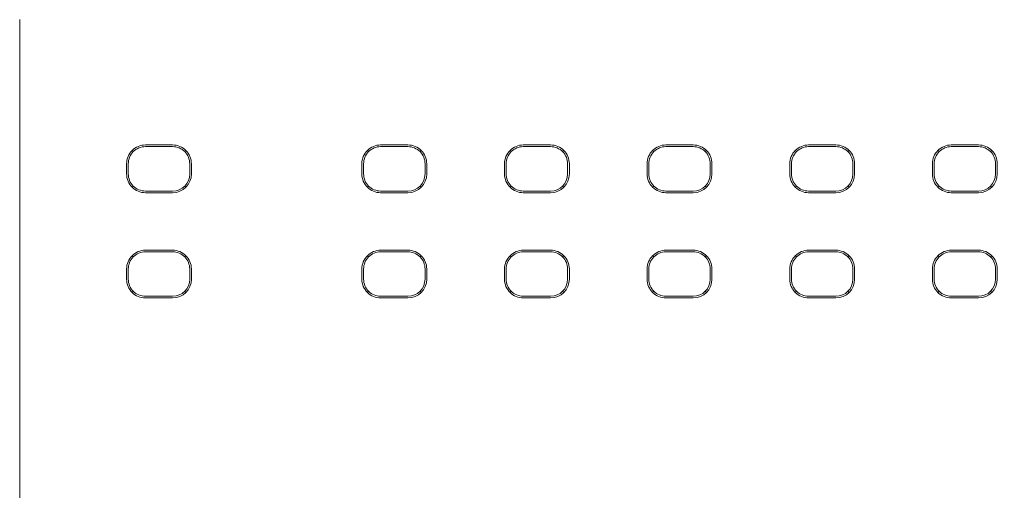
# Model space of a CAD drawing. Header units: millimetres. Extents: x -1114 to 1396, y -630 to 631.
# Tile 90 of 256: x -469 to -441, y -459 to -445. Entities that reach past the tile are written whole.
import ezdxf

# ---------------------------------------------------------------- set-up
doc = ezdxf.new("R2010")
doc.units = ezdxf.units.MM
doc.header["$MEASUREMENT"] = 0

msp = doc.modelspace()

# ---------------------------------------------------------------- linework, layer by layer
at = {"lineweight": 18}
for points, knots in [([(1038.9843, -629.7647), (1038.9843, -629.7647), (-1111.4882, -629.7647), (-1111.4882, -629.7647), (-1111.4882, -629.7647), (-1111.4882, -629.7647), (-1111.4882, 630.7883), (-1111.4882, 630.7883), (-1111.4882, 630.7883), (-1111.4882, 630.7883), (1038.9843, 630.7883), (1038.9843, 630.7883)], [0, 0, 0, 0, 0.3333333, 0.3333333, 0.3333333, 0.3333333, 0.6666667, 0.6666667, 0.6666667, 0.6666667, 1, 1, 1, 1]), ([(-465.6893, -448.4681), (-465.8352, -448.4681), (-465.9751, -448.5261), (-466.0783, -448.6292), (-466.0783, -448.6292), (-466.1814, -448.7324), (-466.2394, -448.8723), (-466.2394, -449.0182)], [0, 0, 0, 0, 0.5, 0.5, 0.5, 0.5, 1, 1, 1, 1]), ([(-464.3392, -449.0182), (-464.3392, -448.8723), (-464.3972, -448.7324), (-464.5004, -448.6292), (-464.5004, -448.6292), (-464.6035, -448.5261), (-464.7434, -448.4681), (-464.8893, -448.4681)], [0, 0, 0, 0, 0.5, 0.5, 0.5, 0.5, 1, 1, 1, 1]), ([(-458.7922, -448.4681), (-458.9381, -448.4681), (-459.078, -448.5261), (-459.1812, -448.6292), (-459.1812, -448.6292), (-459.2843, -448.7324), (-459.3423, -448.8723), (-459.3423, -449.0182)], [0, 0, 0, 0, 0.5, 0.5, 0.5, 0.5, 1, 1, 1, 1]), ([(-457.4421, -449.0182), (-457.4421, -448.8723), (-457.5001, -448.7324), (-457.6033, -448.6292), (-457.6033, -448.6292), (-457.7064, -448.5261), (-457.8463, -448.4681), (-457.9922, -448.4681)], [0, 0, 0, 0, 0.5, 0.5, 0.5, 0.5, 1, 1, 1, 1]), ([(-454.6114, -448.4681), (-454.7572, -448.4681), (-454.8972, -448.5261), (-455.0003, -448.6292), (-455.0003, -448.6292), (-455.1035, -448.7324), (-455.1614, -448.8723), (-455.1614, -449.0182)], [0, 0, 0, 0, 0.5, 0.5, 0.5, 0.5, 1, 1, 1, 1]), ([(-453.2613, -449.0182), (-453.2613, -448.8723), (-453.3192, -448.7324), (-453.4224, -448.6292), (-453.4224, -448.6292), (-453.5256, -448.5261), (-453.6655, -448.4681), (-453.8114, -448.4681)], [0, 0, 0, 0, 0.5, 0.5, 0.5, 0.5, 1, 1, 1, 1]), ([(-450.4305, -448.4681), (-450.5764, -448.4681), (-450.7163, -448.5261), (-450.8195, -448.6292), (-450.8195, -448.6292), (-450.9226, -448.7324), (-450.9806, -448.8723), (-450.9806, -449.0182)], [0, 0, 0, 0, 0.5, 0.5, 0.5, 0.5, 1, 1, 1, 1]), ([(-449.0804, -449.0182), (-449.0804, -448.8723), (-449.1384, -448.7324), (-449.2415, -448.6292), (-449.2415, -448.6292), (-449.3447, -448.5261), (-449.4846, -448.4681), (-449.6305, -448.4681)], [0, 0, 0, 0, 0.5, 0.5, 0.5, 0.5, 1, 1, 1, 1]), ([(-446.2496, -448.4681), (-446.3955, -448.4681), (-446.5354, -448.5261), (-446.6386, -448.6292), (-446.6386, -448.6292), (-446.7418, -448.7324), (-446.7997, -448.8723), (-446.7997, -449.0182)], [0, 0, 0, 0, 0.5, 0.5, 0.5, 0.5, 1, 1, 1, 1]), ([(-444.8996, -449.0182), (-444.8996, -448.8723), (-444.9575, -448.7324), (-445.0607, -448.6292), (-445.0607, -448.6292), (-445.1638, -448.5261), (-445.3038, -448.4681), (-445.4496, -448.4681)], [0, 0, 0, 0, 0.5, 0.5, 0.5, 0.5, 1, 1, 1, 1]), ([(-442.0688, -448.4681), (-442.2147, -448.4681), (-442.3546, -448.5261), (-442.4577, -448.6292), (-442.4577, -448.6292), (-442.5609, -448.7324), (-442.6189, -448.8723), (-442.6189, -449.0182)], [0, 0, 0, 0, 0.5, 0.5, 0.5, 0.5, 1, 1, 1, 1]), ([(-440.7187, -449.0182), (-440.7187, -448.8723), (-440.7767, -448.7324), (-440.8798, -448.6292), (-440.8798, -448.6292), (-440.983, -448.5261), (-441.1229, -448.4681), (-441.2688, -448.4681)], [0, 0, 0, 0, 0.5, 0.5, 0.5, 0.5, 1, 1, 1, 1]), ([(-465.6893, -448.5182), (-465.8219, -448.5182), (-465.9491, -448.5709), (-466.0429, -448.6646), (-466.0429, -448.6646), (-466.1366, -448.7584), (-466.1893, -448.8856), (-466.1893, -449.0182)], [0, 0, 0, 0, 0.5, 0.5, 0.5, 0.5, 1, 1, 1, 1]), ([(-464.3893, -449.0182), (-464.3893, -448.8856), (-464.442, -448.7584), (-464.5358, -448.6646), (-464.5358, -448.6646), (-464.6295, -448.5709), (-464.7567, -448.5182), (-464.8893, -448.5182)], [0, 0, 0, 0, 0.5, 0.5, 0.5, 0.5, 1, 1, 1, 1]), ([(-458.7922, -448.5182), (-458.9248, -448.5182), (-459.052, -448.5709), (-459.1458, -448.6646), (-459.1458, -448.6646), (-459.2395, -448.7584), (-459.2922, -448.8856), (-459.2922, -449.0182)], [0, 0, 0, 0, 0.5, 0.5, 0.5, 0.5, 1, 1, 1, 1]), ([(-457.4922, -449.0182), (-457.4922, -448.8856), (-457.5449, -448.7584), (-457.6387, -448.6646), (-457.6387, -448.6646), (-457.7324, -448.5709), (-457.8596, -448.5182), (-457.9922, -448.5182)], [0, 0, 0, 0, 0.5, 0.5, 0.5, 0.5, 1, 1, 1, 1]), ([(-454.6114, -448.5182), (-454.744, -448.5182), (-454.8711, -448.5709), (-454.9649, -448.6646), (-454.9649, -448.6646), (-455.0587, -448.7584), (-455.1114, -448.8856), (-455.1114, -449.0182)], [0, 0, 0, 0, 0.5, 0.5, 0.5, 0.5, 1, 1, 1, 1]), ([(-453.3114, -449.0182), (-453.3114, -448.8856), (-453.364, -448.7584), (-453.4578, -448.6646), (-453.4578, -448.6646), (-453.5516, -448.5709), (-453.6787, -448.5182), (-453.8114, -448.5182)], [0, 0, 0, 0, 0.5, 0.5, 0.5, 0.5, 1, 1, 1, 1]), ([(-450.4305, -448.5182), (-450.5631, -448.5182), (-450.6903, -448.5709), (-450.7841, -448.6646), (-450.7841, -448.6646), (-450.8778, -448.7584), (-450.9305, -448.8856), (-450.9305, -449.0182)], [0, 0, 0, 0, 0.5, 0.5, 0.5, 0.5, 1, 1, 1, 1]), ([(-449.1305, -449.0182), (-449.1305, -448.8856), (-449.1832, -448.7584), (-449.2769, -448.6646), (-449.2769, -448.6646), (-449.3707, -448.5709), (-449.4979, -448.5182), (-449.6305, -448.5182)], [0, 0, 0, 0, 0.5, 0.5, 0.5, 0.5, 1, 1, 1, 1]), ([(-446.2496, -448.5182), (-446.3822, -448.5182), (-446.5094, -448.5709), (-446.6032, -448.6646), (-446.6032, -448.6646), (-446.697, -448.7584), (-446.7496, -448.8856), (-446.7496, -449.0182)], [0, 0, 0, 0, 0.5, 0.5, 0.5, 0.5, 1, 1, 1, 1]), ([(-444.9496, -449.0182), (-444.9496, -448.8856), (-445.0023, -448.7584), (-445.0961, -448.6646), (-445.0961, -448.6646), (-445.1899, -448.5709), (-445.317, -448.5182), (-445.4496, -448.5182)], [0, 0, 0, 0, 0.5, 0.5, 0.5, 0.5, 1, 1, 1, 1]), ([(-442.0688, -448.5182), (-442.2014, -448.5182), (-442.3286, -448.5709), (-442.4223, -448.6646), (-442.4223, -448.6646), (-442.5161, -448.7584), (-442.5688, -448.8856), (-442.5688, -449.0182)], [0, 0, 0, 0, 0.5, 0.5, 0.5, 0.5, 1, 1, 1, 1]), ([(-440.7688, -449.0182), (-440.7688, -448.8856), (-440.8215, -448.7584), (-440.9152, -448.6646), (-440.9152, -448.6646), (-441.009, -448.5709), (-441.1362, -448.5182), (-441.2688, -448.5182)], [0, 0, 0, 0, 0.5, 0.5, 0.5, 0.5, 1, 1, 1, 1]), ([(-466.2394, -449.3182), (-466.2394, -449.4641), (-466.1814, -449.604), (-466.0783, -449.7071), (-466.0783, -449.7071), (-465.9751, -449.8103), (-465.8352, -449.8682), (-465.6893, -449.8682)], [0, 0, 0, 0, 0.5, 0.5, 0.5, 0.5, 1, 1, 1, 1]), ([(-466.1893, -449.3182), (-466.1893, -449.4508), (-466.1366, -449.578), (-466.0429, -449.6717), (-466.0429, -449.6717), (-465.9491, -449.7655), (-465.8219, -449.8182), (-465.6893, -449.8182)], [0, 0, 0, 0, 0.5, 0.5, 0.5, 0.5, 1, 1, 1, 1]), ([(-459.3423, -449.3182), (-459.3423, -449.4641), (-459.2843, -449.604), (-459.1812, -449.7071), (-459.1812, -449.7071), (-459.078, -449.8103), (-458.9381, -449.8682), (-458.7922, -449.8682)], [0, 0, 0, 0, 0.5, 0.5, 0.5, 0.5, 1, 1, 1, 1]), ([(-459.2922, -449.3182), (-459.2922, -449.4508), (-459.2395, -449.578), (-459.1458, -449.6717), (-459.1458, -449.6717), (-459.052, -449.7655), (-458.9248, -449.8182), (-458.7922, -449.8182)], [0, 0, 0, 0, 0.5, 0.5, 0.5, 0.5, 1, 1, 1, 1]), ([(-455.1614, -449.3182), (-455.1614, -449.4641), (-455.1035, -449.604), (-455.0003, -449.7071), (-455.0003, -449.7071), (-454.8972, -449.8103), (-454.7572, -449.8682), (-454.6114, -449.8682)], [0, 0, 0, 0, 0.5, 0.5, 0.5, 0.5, 1, 1, 1, 1]), ([(-455.1114, -449.3182), (-455.1114, -449.4508), (-455.0587, -449.578), (-454.9649, -449.6717), (-454.9649, -449.6717), (-454.8711, -449.7655), (-454.744, -449.8182), (-454.6114, -449.8182)], [0, 0, 0, 0, 0.5, 0.5, 0.5, 0.5, 1, 1, 1, 1]), ([(-450.9806, -449.3182), (-450.9806, -449.4641), (-450.9226, -449.604), (-450.8195, -449.7071), (-450.8195, -449.7071), (-450.7163, -449.8103), (-450.5764, -449.8682), (-450.4305, -449.8682)], [0, 0, 0, 0, 0.5, 0.5, 0.5, 0.5, 1, 1, 1, 1]), ([(-450.9305, -449.3182), (-450.9305, -449.4508), (-450.8778, -449.578), (-450.7841, -449.6717), (-450.7841, -449.6717), (-450.6903, -449.7655), (-450.5631, -449.8182), (-450.4305, -449.8182)], [0, 0, 0, 0, 0.5, 0.5, 0.5, 0.5, 1, 1, 1, 1]), ([(-446.7997, -449.3182), (-446.7997, -449.4641), (-446.7418, -449.604), (-446.6386, -449.7071), (-446.6386, -449.7071), (-446.5354, -449.8103), (-446.3955, -449.8682), (-446.2496, -449.8682)], [0, 0, 0, 0, 0.5, 0.5, 0.5, 0.5, 1, 1, 1, 1]), ([(-446.7496, -449.3182), (-446.7496, -449.4508), (-446.697, -449.578), (-446.6032, -449.6717), (-446.6032, -449.6717), (-446.5094, -449.7655), (-446.3822, -449.8182), (-446.2496, -449.8182)], [0, 0, 0, 0, 0.5, 0.5, 0.5, 0.5, 1, 1, 1, 1]), ([(-442.6189, -449.3182), (-442.6189, -449.4641), (-442.5609, -449.604), (-442.4577, -449.7071), (-442.4577, -449.7071), (-442.3546, -449.8103), (-442.2147, -449.8682), (-442.0688, -449.8682)], [0, 0, 0, 0, 0.5, 0.5, 0.5, 0.5, 1, 1, 1, 1]), ([(-442.5688, -449.3182), (-442.5688, -449.4508), (-442.5161, -449.578), (-442.4223, -449.6717), (-442.4223, -449.6717), (-442.3286, -449.7655), (-442.2014, -449.8182), (-442.0688, -449.8182)], [0, 0, 0, 0, 0.5, 0.5, 0.5, 0.5, 1, 1, 1, 1]), ([(-465.6893, -451.5506), (-465.8352, -451.5506), (-465.9751, -451.6086), (-466.0783, -451.7117), (-466.0783, -451.7117), (-466.1814, -451.8149), (-466.2394, -451.9548), (-466.2394, -452.1007)], [0, 0, 0, 0, 0.5, 0.5, 0.5, 0.5, 1, 1, 1, 1]), ([(-465.6893, -451.6007), (-465.8219, -451.6007), (-465.9491, -451.6534), (-466.0429, -451.7471), (-466.0429, -451.7471), (-466.1366, -451.8409), (-466.1893, -451.9681), (-466.1893, -452.1007)], [0, 0, 0, 0, 0.5, 0.5, 0.5, 0.5, 1, 1, 1, 1]), ([(-464.3392, -452.1007), (-464.3392, -451.9548), (-464.3972, -451.8149), (-464.5004, -451.7117), (-464.5004, -451.7117), (-464.6035, -451.6086), (-464.7434, -451.5506), (-464.8893, -451.5506)], [0, 0, 0, 0, 0.5, 0.5, 0.5, 0.5, 1, 1, 1, 1]), ([(-464.3893, -452.1007), (-464.3893, -451.9681), (-464.442, -451.8409), (-464.5358, -451.7471), (-464.5358, -451.7471), (-464.6295, -451.6534), (-464.7567, -451.6007), (-464.8893, -451.6007)], [0, 0, 0, 0, 0.5, 0.5, 0.5, 0.5, 1, 1, 1, 1]), ([(-458.7922, -451.5506), (-458.9381, -451.5506), (-459.078, -451.6086), (-459.1812, -451.7117), (-459.1812, -451.7117), (-459.2843, -451.8149), (-459.3423, -451.9548), (-459.3423, -452.1007)], [0, 0, 0, 0, 0.5, 0.5, 0.5, 0.5, 1, 1, 1, 1]), ([(-458.7922, -451.6007), (-458.9248, -451.6007), (-459.052, -451.6534), (-459.1458, -451.7471), (-459.1458, -451.7471), (-459.2395, -451.8409), (-459.2922, -451.9681), (-459.2922, -452.1007)], [0, 0, 0, 0, 0.5, 0.5, 0.5, 0.5, 1, 1, 1, 1]), ([(-457.4421, -452.1007), (-457.4421, -451.9548), (-457.5001, -451.8149), (-457.6033, -451.7117), (-457.6033, -451.7117), (-457.7064, -451.6086), (-457.8463, -451.5506), (-457.9922, -451.5506)], [0, 0, 0, 0, 0.5, 0.5, 0.5, 0.5, 1, 1, 1, 1]), ([(-457.4922, -452.1007), (-457.4922, -451.9681), (-457.5449, -451.8409), (-457.6387, -451.7471), (-457.6387, -451.7471), (-457.7324, -451.6534), (-457.8596, -451.6007), (-457.9922, -451.6007)], [0, 0, 0, 0, 0.5, 0.5, 0.5, 0.5, 1, 1, 1, 1]), ([(-454.6114, -451.5506), (-454.7572, -451.5506), (-454.8972, -451.6086), (-455.0003, -451.7117), (-455.0003, -451.7117), (-455.1035, -451.8149), (-455.1614, -451.9548), (-455.1614, -452.1007)], [0, 0, 0, 0, 0.5, 0.5, 0.5, 0.5, 1, 1, 1, 1]), ([(-454.6114, -451.6007), (-454.744, -451.6007), (-454.8711, -451.6534), (-454.9649, -451.7471), (-454.9649, -451.7471), (-455.0587, -451.8409), (-455.1114, -451.9681), (-455.1114, -452.1007)], [0, 0, 0, 0, 0.5, 0.5, 0.5, 0.5, 1, 1, 1, 1]), ([(-453.2613, -452.1007), (-453.2613, -451.9548), (-453.3192, -451.8149), (-453.4224, -451.7117), (-453.4224, -451.7117), (-453.5256, -451.6086), (-453.6655, -451.5506), (-453.8114, -451.5506)], [0, 0, 0, 0, 0.5, 0.5, 0.5, 0.5, 1, 1, 1, 1]), ([(-453.3114, -452.1007), (-453.3114, -451.9681), (-453.364, -451.8409), (-453.4578, -451.7471), (-453.4578, -451.7471), (-453.5516, -451.6534), (-453.6787, -451.6007), (-453.8114, -451.6007)], [0, 0, 0, 0, 0.5, 0.5, 0.5, 0.5, 1, 1, 1, 1]), ([(-450.4305, -451.5506), (-450.5764, -451.5506), (-450.7163, -451.6086), (-450.8195, -451.7117), (-450.8195, -451.7117), (-450.9226, -451.8149), (-450.9806, -451.9548), (-450.9806, -452.1007)], [0, 0, 0, 0, 0.5, 0.5, 0.5, 0.5, 1, 1, 1, 1]), ([(-450.4305, -451.6007), (-450.5631, -451.6007), (-450.6903, -451.6534), (-450.7841, -451.7471), (-450.7841, -451.7471), (-450.8778, -451.8409), (-450.9305, -451.9681), (-450.9305, -452.1007)], [0, 0, 0, 0, 0.5, 0.5, 0.5, 0.5, 1, 1, 1, 1]), ([(-449.0804, -452.1007), (-449.0804, -451.9548), (-449.1384, -451.8149), (-449.2415, -451.7117), (-449.2415, -451.7117), (-449.3447, -451.6086), (-449.4846, -451.5506), (-449.6305, -451.5506)], [0, 0, 0, 0, 0.5, 0.5, 0.5, 0.5, 1, 1, 1, 1]), ([(-449.1305, -452.1007), (-449.1305, -451.9681), (-449.1832, -451.8409), (-449.2769, -451.7471), (-449.2769, -451.7471), (-449.3707, -451.6534), (-449.4979, -451.6007), (-449.6305, -451.6007)], [0, 0, 0, 0, 0.5, 0.5, 0.5, 0.5, 1, 1, 1, 1]), ([(-446.2496, -451.5506), (-446.3955, -451.5506), (-446.5354, -451.6086), (-446.6386, -451.7117), (-446.6386, -451.7117), (-446.7418, -451.8149), (-446.7997, -451.9548), (-446.7997, -452.1007)], [0, 0, 0, 0, 0.5, 0.5, 0.5, 0.5, 1, 1, 1, 1]), ([(-446.2496, -451.6007), (-446.3822, -451.6007), (-446.5094, -451.6534), (-446.6032, -451.7471), (-446.6032, -451.7471), (-446.697, -451.8409), (-446.7496, -451.9681), (-446.7496, -452.1007)], [0, 0, 0, 0, 0.5, 0.5, 0.5, 0.5, 1, 1, 1, 1]), ([(-444.8996, -452.1007), (-444.8996, -451.9548), (-444.9575, -451.8149), (-445.0607, -451.7117), (-445.0607, -451.7117), (-445.1638, -451.6086), (-445.3038, -451.5506), (-445.4496, -451.5506)], [0, 0, 0, 0, 0.5, 0.5, 0.5, 0.5, 1, 1, 1, 1]), ([(-444.9496, -452.1007), (-444.9496, -451.9681), (-445.0023, -451.8409), (-445.0961, -451.7471), (-445.0961, -451.7471), (-445.1899, -451.6534), (-445.317, -451.6007), (-445.4496, -451.6007)], [0, 0, 0, 0, 0.5, 0.5, 0.5, 0.5, 1, 1, 1, 1]), ([(-442.0688, -451.5506), (-442.2147, -451.5506), (-442.3546, -451.6086), (-442.4577, -451.7117), (-442.4577, -451.7117), (-442.5609, -451.8149), (-442.6189, -451.9548), (-442.6189, -452.1007)], [0, 0, 0, 0, 0.5, 0.5, 0.5, 0.5, 1, 1, 1, 1]), ([(-442.0688, -451.6007), (-442.2014, -451.6007), (-442.3286, -451.6534), (-442.4223, -451.7471), (-442.4223, -451.7471), (-442.5161, -451.8409), (-442.5688, -451.9681), (-442.5688, -452.1007)], [0, 0, 0, 0, 0.5, 0.5, 0.5, 0.5, 1, 1, 1, 1]), ([(-440.7187, -452.1007), (-440.7187, -451.9548), (-440.7767, -451.8149), (-440.8798, -451.7117), (-440.8798, -451.7117), (-440.983, -451.6086), (-441.1229, -451.5506), (-441.2688, -451.5506)], [0, 0, 0, 0, 0.5, 0.5, 0.5, 0.5, 1, 1, 1, 1]), ([(-440.7688, -452.1007), (-440.7688, -451.9681), (-440.8215, -451.8409), (-440.9152, -451.7471), (-440.9152, -451.7471), (-441.009, -451.6534), (-441.1362, -451.6007), (-441.2688, -451.6007)], [0, 0, 0, 0, 0.5, 0.5, 0.5, 0.5, 1, 1, 1, 1]), ([(-466.2394, -452.4007), (-466.2394, -452.5466), (-466.1814, -452.6865), (-466.0783, -452.7896), (-466.0783, -452.7896), (-465.9751, -452.8928), (-465.8352, -452.9507), (-465.6893, -452.9507)], [0, 0, 0, 0, 0.5, 0.5, 0.5, 0.5, 1, 1, 1, 1]), ([(-466.1893, -452.4007), (-466.1893, -452.5333), (-466.1366, -452.6605), (-466.0429, -452.7542), (-466.0429, -452.7542), (-465.9491, -452.848), (-465.8219, -452.9007), (-465.6893, -452.9007)], [0, 0, 0, 0, 0.5, 0.5, 0.5, 0.5, 1, 1, 1, 1]), ([(-459.3423, -452.4007), (-459.3423, -452.5466), (-459.2843, -452.6865), (-459.1812, -452.7896), (-459.1812, -452.7896), (-459.078, -452.8928), (-458.9381, -452.9507), (-458.7922, -452.9507)], [0, 0, 0, 0, 0.5, 0.5, 0.5, 0.5, 1, 1, 1, 1]), ([(-459.2922, -452.4007), (-459.2922, -452.5333), (-459.2395, -452.6605), (-459.1458, -452.7542), (-459.1458, -452.7542), (-459.052, -452.848), (-458.9248, -452.9007), (-458.7922, -452.9007)], [0, 0, 0, 0, 0.5, 0.5, 0.5, 0.5, 1, 1, 1, 1]), ([(-455.1614, -452.4007), (-455.1614, -452.5466), (-455.1035, -452.6865), (-455.0003, -452.7896), (-455.0003, -452.7896), (-454.8972, -452.8928), (-454.7572, -452.9507), (-454.6114, -452.9507)], [0, 0, 0, 0, 0.5, 0.5, 0.5, 0.5, 1, 1, 1, 1]), ([(-455.1114, -452.4007), (-455.1114, -452.5333), (-455.0587, -452.6605), (-454.9649, -452.7542), (-454.9649, -452.7542), (-454.8711, -452.848), (-454.744, -452.9007), (-454.6114, -452.9007)], [0, 0, 0, 0, 0.5, 0.5, 0.5, 0.5, 1, 1, 1, 1]), ([(-450.9806, -452.4007), (-450.9806, -452.5466), (-450.9226, -452.6865), (-450.8195, -452.7896), (-450.8195, -452.7896), (-450.7163, -452.8928), (-450.5764, -452.9507), (-450.4305, -452.9507)], [0, 0, 0, 0, 0.5, 0.5, 0.5, 0.5, 1, 1, 1, 1]), ([(-450.9305, -452.4007), (-450.9305, -452.5333), (-450.8778, -452.6605), (-450.7841, -452.7542), (-450.7841, -452.7542), (-450.6903, -452.848), (-450.5631, -452.9007), (-450.4305, -452.9007)], [0, 0, 0, 0, 0.5, 0.5, 0.5, 0.5, 1, 1, 1, 1]), ([(-446.7997, -452.4007), (-446.7997, -452.5466), (-446.7418, -452.6865), (-446.6386, -452.7896), (-446.6386, -452.7896), (-446.5354, -452.8928), (-446.3955, -452.9507), (-446.2496, -452.9507)], [0, 0, 0, 0, 0.5, 0.5, 0.5, 0.5, 1, 1, 1, 1]), ([(-446.7496, -452.4007), (-446.7496, -452.5333), (-446.697, -452.6605), (-446.6032, -452.7542), (-446.6032, -452.7542), (-446.5094, -452.848), (-446.3822, -452.9007), (-446.2496, -452.9007)], [0, 0, 0, 0, 0.5, 0.5, 0.5, 0.5, 1, 1, 1, 1]), ([(-442.6189, -452.4007), (-442.6189, -452.5466), (-442.5609, -452.6865), (-442.4577, -452.7896), (-442.4577, -452.7896), (-442.3546, -452.8928), (-442.2147, -452.9507), (-442.0688, -452.9507)], [0, 0, 0, 0, 0.5, 0.5, 0.5, 0.5, 1, 1, 1, 1]), ([(-442.5688, -452.4007), (-442.5688, -452.5333), (-442.5161, -452.6605), (-442.4223, -452.7542), (-442.4223, -452.7542), (-442.3286, -452.848), (-442.2014, -452.9007), (-442.0688, -452.9007)], [0, 0, 0, 0, 0.5, 0.5, 0.5, 0.5, 1, 1, 1, 1])]:
    msp.add_open_spline(points, degree=3, knots=knots, dxfattribs=at)
for points in [[(-469.368, -494.7887), (-469.368, -494.7887), (-469.368, -444.7887), (-469.368, -444.7887)], [(-465.6893, -448.4681), (-465.6893, -448.4681), (-464.8893, -448.4681), (-464.8893, -448.4681)], [(-458.7922, -448.4681), (-458.7922, -448.4681), (-457.9922, -448.4681), (-457.9922, -448.4681)], [(-454.6114, -448.4681), (-454.6114, -448.4681), (-453.8114, -448.4681), (-453.8114, -448.4681)], [(-450.4305, -448.4681), (-450.4305, -448.4681), (-449.6305, -448.4681), (-449.6305, -448.4681)], [(-446.2496, -448.4681), (-446.2496, -448.4681), (-445.4496, -448.4681), (-445.4496, -448.4681)], [(-442.0688, -448.4681), (-442.0688, -448.4681), (-441.2688, -448.4681), (-441.2688, -448.4681)], [(-466.0805, -448.627), (-466.0805, -448.627), (-466.0429, -448.6646), (-466.0429, -448.6646)], [(-464.8893, -448.5182), (-464.8893, -448.5182), (-465.6893, -448.5182), (-465.6893, -448.5182)], [(-464.5358, -448.6646), (-464.5358, -448.6646), (-464.4982, -448.627), (-464.4982, -448.627)], [(-459.1833, -448.627), (-459.1833, -448.627), (-459.1458, -448.6646), (-459.1458, -448.6646)], [(-458.7922, -448.5182), (-458.7922, -448.5182), (-457.9922, -448.5182), (-457.9922, -448.5182)], [(-457.6387, -448.6646), (-457.6387, -448.6646), (-457.6011, -448.627), (-457.6011, -448.627)], [(-454.9649, -448.6646), (-454.9649, -448.6646), (-455.0025, -448.627), (-455.0025, -448.627)], [(-454.6114, -448.5182), (-454.6114, -448.5182), (-453.8114, -448.5182), (-453.8114, -448.5182)], [(-453.4202, -448.627), (-453.4202, -448.627), (-453.4578, -448.6646), (-453.4578, -448.6646)], [(-450.8216, -448.627), (-450.8216, -448.627), (-450.7841, -448.6646), (-450.7841, -448.6646)], [(-450.4305, -448.5182), (-450.4305, -448.5182), (-449.6305, -448.5182), (-449.6305, -448.5182)], [(-449.2769, -448.6646), (-449.2769, -448.6646), (-449.2394, -448.627), (-449.2394, -448.627)], [(-446.6032, -448.6646), (-446.6032, -448.6646), (-446.6408, -448.627), (-446.6408, -448.627)], [(-446.2496, -448.5182), (-446.2496, -448.5182), (-445.4496, -448.5182), (-445.4496, -448.5182)], [(-445.0961, -448.6646), (-445.0961, -448.6646), (-445.0585, -448.627), (-445.0585, -448.627)], [(-442.4223, -448.6646), (-442.4223, -448.6646), (-442.4599, -448.627), (-442.4599, -448.627)], [(-442.0688, -448.5182), (-442.0688, -448.5182), (-441.2688, -448.5182), (-441.2688, -448.5182)], [(-440.9152, -448.6646), (-440.9152, -448.6646), (-440.8776, -448.627), (-440.8776, -448.627)], [(-466.2394, -449.0182), (-466.2394, -449.0182), (-466.2394, -449.3182), (-466.2394, -449.3182)], [(-466.1893, -449.0182), (-466.1893, -449.0182), (-466.1893, -449.3182), (-466.1893, -449.3182)], [(-464.3893, -449.3182), (-464.3893, -449.3182), (-464.3893, -449.0182), (-464.3893, -449.0182)], [(-464.3392, -449.0182), (-464.3392, -449.0182), (-464.3392, -449.3182), (-464.3392, -449.3182)], [(-459.3423, -449.0182), (-459.3423, -449.0182), (-459.3423, -449.3182), (-459.3423, -449.3182)], [(-459.2922, -449.3182), (-459.2922, -449.3182), (-459.2922, -449.0182), (-459.2922, -449.0182)], [(-457.4922, -449.0182), (-457.4922, -449.0182), (-457.4922, -449.3182), (-457.4922, -449.3182)], [(-457.4421, -449.0182), (-457.4421, -449.0182), (-457.4421, -449.3182), (-457.4421, -449.3182)], [(-455.1614, -449.0182), (-455.1614, -449.0182), (-455.1614, -449.3182), (-455.1614, -449.3182)], [(-455.1114, -449.3182), (-455.1114, -449.3182), (-455.1114, -449.0182), (-455.1114, -449.0182)], [(-453.3114, -449.0182), (-453.3114, -449.0182), (-453.3114, -449.3182), (-453.3114, -449.3182)], [(-453.2613, -449.0182), (-453.2613, -449.0182), (-453.2613, -449.3182), (-453.2613, -449.3182)], [(-450.9806, -449.0182), (-450.9806, -449.0182), (-450.9806, -449.3182), (-450.9806, -449.3182)], [(-450.9305, -449.3182), (-450.9305, -449.3182), (-450.9305, -449.0182), (-450.9305, -449.0182)], [(-449.1305, -449.0182), (-449.1305, -449.0182), (-449.1305, -449.3182), (-449.1305, -449.3182)], [(-449.0804, -449.0182), (-449.0804, -449.0182), (-449.0804, -449.3182), (-449.0804, -449.3182)], [(-446.7997, -449.0182), (-446.7997, -449.0182), (-446.7997, -449.3182), (-446.7997, -449.3182)], [(-446.7496, -449.3182), (-446.7496, -449.3182), (-446.7496, -449.0182), (-446.7496, -449.0182)], [(-444.9496, -449.0182), (-444.9496, -449.0182), (-444.9496, -449.3182), (-444.9496, -449.3182)], [(-444.8996, -449.0182), (-444.8996, -449.0182), (-444.8996, -449.3182), (-444.8996, -449.3182)], [(-442.6189, -449.0182), (-442.6189, -449.0182), (-442.6189, -449.3182), (-442.6189, -449.3182)], [(-442.5688, -449.3182), (-442.5688, -449.3182), (-442.5688, -449.0182), (-442.5688, -449.0182)], [(-440.7688, -449.0182), (-440.7688, -449.0182), (-440.7688, -449.3182), (-440.7688, -449.3182)], [(-440.7187, -449.0182), (-440.7187, -449.0182), (-440.7187, -449.3182), (-440.7187, -449.3182)], [(-464.8893, -449.8682), (-464.5855, -449.8682), (-464.3392, -449.622), (-464.3392, -449.3182)], [(-464.8893, -449.8182), (-464.6132, -449.8182), (-464.3893, -449.5943), (-464.3893, -449.3182)], [(-457.9922, -449.8682), (-457.6884, -449.8682), (-457.4421, -449.622), (-457.4421, -449.3182)], [(-457.9922, -449.8182), (-457.7161, -449.8182), (-457.4922, -449.5943), (-457.4922, -449.3182)], [(-453.8114, -449.8682), (-453.5076, -449.8682), (-453.2613, -449.622), (-453.2613, -449.3182)], [(-453.8114, -449.8182), (-453.5352, -449.8182), (-453.3114, -449.5943), (-453.3114, -449.3182)], [(-449.6305, -449.8682), (-449.3267, -449.8682), (-449.0804, -449.622), (-449.0804, -449.3182)], [(-449.6305, -449.8182), (-449.3544, -449.8182), (-449.1305, -449.5943), (-449.1305, -449.3182)], [(-445.4496, -449.8682), (-445.1458, -449.8682), (-444.8996, -449.622), (-444.8996, -449.3182)], [(-445.4496, -449.8182), (-445.1735, -449.8182), (-444.9496, -449.5943), (-444.9496, -449.3182)], [(-441.2688, -449.8682), (-440.965, -449.8682), (-440.7187, -449.622), (-440.7187, -449.3182)], [(-441.2688, -449.8182), (-440.9926, -449.8182), (-440.7688, -449.5943), (-440.7688, -449.3182)], [(-466.0805, -449.7093), (-466.0805, -449.7093), (-466.0429, -449.6717), (-466.0429, -449.6717)], [(-465.6893, -449.8182), (-465.6893, -449.8182), (-464.8893, -449.8182), (-464.8893, -449.8182)], [(-465.6893, -449.8682), (-465.6893, -449.8682), (-464.8893, -449.8682), (-464.8893, -449.8682)], [(-464.4982, -449.7093), (-464.4982, -449.7093), (-464.5358, -449.6717), (-464.5358, -449.6717)], [(-459.1458, -449.6717), (-459.1458, -449.6717), (-459.1833, -449.7093), (-459.1833, -449.7093)], [(-457.9922, -449.8182), (-457.9922, -449.8182), (-458.7922, -449.8182), (-458.7922, -449.8182)], [(-458.7922, -449.8682), (-458.7922, -449.8682), (-457.9922, -449.8682), (-457.9922, -449.8682)], [(-457.6387, -449.6717), (-457.6387, -449.6717), (-457.6011, -449.7093), (-457.6011, -449.7093)], [(-454.9649, -449.6717), (-454.9649, -449.6717), (-455.0025, -449.7093), (-455.0025, -449.7093)], [(-453.8114, -449.8182), (-453.8114, -449.8182), (-454.6114, -449.8182), (-454.6114, -449.8182)], [(-454.6114, -449.8682), (-454.6114, -449.8682), (-453.8114, -449.8682), (-453.8114, -449.8682)], [(-453.4202, -449.7093), (-453.4202, -449.7093), (-453.4578, -449.6717), (-453.4578, -449.6717)], [(-450.7841, -449.6717), (-450.7841, -449.6717), (-450.8216, -449.7093), (-450.8216, -449.7093)], [(-449.6305, -449.8182), (-449.6305, -449.8182), (-450.4305, -449.8182), (-450.4305, -449.8182)], [(-450.4305, -449.8682), (-450.4305, -449.8682), (-449.6305, -449.8682), (-449.6305, -449.8682)], [(-449.2394, -449.7093), (-449.2394, -449.7093), (-449.2769, -449.6717), (-449.2769, -449.6717)], [(-446.6032, -449.6717), (-446.6032, -449.6717), (-446.6408, -449.7093), (-446.6408, -449.7093)], [(-445.4496, -449.8182), (-445.4496, -449.8182), (-446.2496, -449.8182), (-446.2496, -449.8182)], [(-446.2496, -449.8682), (-446.2496, -449.8682), (-445.4496, -449.8682), (-445.4496, -449.8682)], [(-445.0961, -449.6717), (-445.0961, -449.6717), (-445.0585, -449.7093), (-445.0585, -449.7093)], [(-442.4599, -449.7093), (-442.4599, -449.7093), (-442.4223, -449.6717), (-442.4223, -449.6717)], [(-441.2688, -449.8182), (-441.2688, -449.8182), (-442.0688, -449.8182), (-442.0688, -449.8182)], [(-442.0688, -449.8682), (-442.0688, -449.8682), (-441.2688, -449.8682), (-441.2688, -449.8682)], [(-440.9152, -449.6717), (-440.9152, -449.6717), (-440.8776, -449.7093), (-440.8776, -449.7093)], [(-465.6893, -451.5506), (-465.6893, -451.5506), (-464.8893, -451.5506), (-464.8893, -451.5506)], [(-465.6893, -451.6007), (-465.6893, -451.6007), (-464.8893, -451.6007), (-464.8893, -451.6007)], [(-458.7922, -451.5506), (-458.7922, -451.5506), (-457.9922, -451.5506), (-457.9922, -451.5506)], [(-458.7922, -451.6007), (-458.7922, -451.6007), (-457.9922, -451.6007), (-457.9922, -451.6007)], [(-454.6114, -451.5506), (-454.6114, -451.5506), (-453.8114, -451.5506), (-453.8114, -451.5506)], [(-454.6114, -451.6007), (-454.6114, -451.6007), (-453.8114, -451.6007), (-453.8114, -451.6007)], [(-450.4305, -451.5506), (-450.4305, -451.5506), (-449.6305, -451.5506), (-449.6305, -451.5506)], [(-450.4305, -451.6007), (-450.4305, -451.6007), (-449.6305, -451.6007), (-449.6305, -451.6007)], [(-446.2496, -451.5506), (-446.2496, -451.5506), (-445.4496, -451.5506), (-445.4496, -451.5506)], [(-446.2496, -451.6007), (-446.2496, -451.6007), (-445.4496, -451.6007), (-445.4496, -451.6007)], [(-442.0688, -451.5506), (-442.0688, -451.5506), (-441.2688, -451.5506), (-441.2688, -451.5506)], [(-442.0688, -451.6007), (-442.0688, -451.6007), (-441.2688, -451.6007), (-441.2688, -451.6007)], [(-466.0805, -451.7095), (-466.0805, -451.7095), (-466.0429, -451.7471), (-466.0429, -451.7471)], [(-464.5358, -451.7471), (-464.5358, -451.7471), (-464.4982, -451.7095), (-464.4982, -451.7095)], [(-459.1458, -451.7471), (-459.1458, -451.7471), (-459.1833, -451.7095), (-459.1833, -451.7095)], [(-457.6011, -451.7095), (-457.6011, -451.7095), (-457.6387, -451.7471), (-457.6387, -451.7471)], [(-454.9649, -451.7471), (-454.9649, -451.7471), (-455.0025, -451.7095), (-455.0025, -451.7095)], [(-453.4578, -451.7471), (-453.4578, -451.7471), (-453.4202, -451.7095), (-453.4202, -451.7095)], [(-450.8216, -451.7095), (-450.8216, -451.7095), (-450.7841, -451.7471), (-450.7841, -451.7471)], [(-449.2769, -451.7471), (-449.2769, -451.7471), (-449.2394, -451.7095), (-449.2394, -451.7095)], [(-446.6032, -451.7471), (-446.6032, -451.7471), (-446.6408, -451.7095), (-446.6408, -451.7095)], [(-445.0961, -451.7471), (-445.0961, -451.7471), (-445.0585, -451.7095), (-445.0585, -451.7095)], [(-442.4599, -451.7095), (-442.4599, -451.7095), (-442.4223, -451.7471), (-442.4223, -451.7471)], [(-440.9152, -451.7471), (-440.9152, -451.7471), (-440.8776, -451.7095), (-440.8776, -451.7095)], [(-466.2394, -452.1007), (-466.2394, -452.1007), (-466.2394, -452.4007), (-466.2394, -452.4007)], [(-466.1893, -452.4007), (-466.1893, -452.4007), (-466.1893, -452.1007), (-466.1893, -452.1007)], [(-464.3893, -452.1007), (-464.3893, -452.1007), (-464.3893, -452.4007), (-464.3893, -452.4007)], [(-464.3392, -452.1007), (-464.3392, -452.1007), (-464.3392, -452.4007), (-464.3392, -452.4007)], [(-459.3423, -452.1007), (-459.3423, -452.1007), (-459.3423, -452.4007), (-459.3423, -452.4007)], [(-459.2922, -452.4007), (-459.2922, -452.4007), (-459.2922, -452.1007), (-459.2922, -452.1007)], [(-457.4922, -452.1007), (-457.4922, -452.1007), (-457.4922, -452.4007), (-457.4922, -452.4007)], [(-457.4421, -452.1007), (-457.4421, -452.1007), (-457.4421, -452.4007), (-457.4421, -452.4007)], [(-455.1614, -452.1007), (-455.1614, -452.1007), (-455.1614, -452.4007), (-455.1614, -452.4007)], [(-455.1114, -452.4007), (-455.1114, -452.4007), (-455.1114, -452.1007), (-455.1114, -452.1007)], [(-453.3114, -452.1007), (-453.3114, -452.1007), (-453.3114, -452.4007), (-453.3114, -452.4007)], [(-453.2613, -452.1007), (-453.2613, -452.1007), (-453.2613, -452.4007), (-453.2613, -452.4007)], [(-450.9806, -452.1007), (-450.9806, -452.1007), (-450.9806, -452.4007), (-450.9806, -452.4007)], [(-450.9305, -452.4007), (-450.9305, -452.4007), (-450.9305, -452.1007), (-450.9305, -452.1007)], [(-449.1305, -452.1007), (-449.1305, -452.1007), (-449.1305, -452.4007), (-449.1305, -452.4007)], [(-449.0804, -452.1007), (-449.0804, -452.1007), (-449.0804, -452.4007), (-449.0804, -452.4007)], [(-446.7997, -452.1007), (-446.7997, -452.1007), (-446.7997, -452.4007), (-446.7997, -452.4007)], [(-446.7496, -452.4007), (-446.7496, -452.4007), (-446.7496, -452.1007), (-446.7496, -452.1007)], [(-444.9496, -452.1007), (-444.9496, -452.1007), (-444.9496, -452.4007), (-444.9496, -452.4007)], [(-444.8996, -452.1007), (-444.8996, -452.1007), (-444.8996, -452.4007), (-444.8996, -452.4007)], [(-442.6189, -452.1007), (-442.6189, -452.1007), (-442.6189, -452.4007), (-442.6189, -452.4007)], [(-442.5688, -452.4007), (-442.5688, -452.4007), (-442.5688, -452.1007), (-442.5688, -452.1007)], [(-440.7688, -452.1007), (-440.7688, -452.1007), (-440.7688, -452.4007), (-440.7688, -452.4007)], [(-440.7187, -452.1007), (-440.7187, -452.1007), (-440.7187, -452.4007), (-440.7187, -452.4007)], [(-464.8893, -452.9507), (-464.5855, -452.9507), (-464.3392, -452.7045), (-464.3392, -452.4007)], [(-464.8893, -452.9007), (-464.6132, -452.9007), (-464.3893, -452.6768), (-464.3893, -452.4007)], [(-457.9922, -452.9507), (-457.6884, -452.9507), (-457.4421, -452.7045), (-457.4421, -452.4007)], [(-457.9922, -452.9007), (-457.7161, -452.9007), (-457.4922, -452.6768), (-457.4922, -452.4007)], [(-453.8114, -452.9507), (-453.5076, -452.9507), (-453.2613, -452.7045), (-453.2613, -452.4007)], [(-453.8114, -452.9007), (-453.5352, -452.9007), (-453.3114, -452.6768), (-453.3114, -452.4007)], [(-449.6305, -452.9507), (-449.3267, -452.9507), (-449.0804, -452.7045), (-449.0804, -452.4007)], [(-449.6305, -452.9007), (-449.3544, -452.9007), (-449.1305, -452.6768), (-449.1305, -452.4007)], [(-445.4496, -452.9507), (-445.1458, -452.9507), (-444.8996, -452.7045), (-444.8996, -452.4007)], [(-445.4496, -452.9007), (-445.1735, -452.9007), (-444.9496, -452.6768), (-444.9496, -452.4007)], [(-441.2688, -452.9507), (-440.965, -452.9507), (-440.7187, -452.7045), (-440.7187, -452.4007)], [(-441.2688, -452.9007), (-440.9926, -452.9007), (-440.7688, -452.6768), (-440.7688, -452.4007)], [(-466.0429, -452.7542), (-466.0429, -452.7542), (-466.0805, -452.7918), (-466.0805, -452.7918)], [(-464.4982, -452.7918), (-464.4982, -452.7918), (-464.5358, -452.7542), (-464.5358, -452.7542)], [(-459.1458, -452.7542), (-459.1458, -452.7542), (-459.1833, -452.7918), (-459.1833, -452.7918)], [(-457.6011, -452.7918), (-457.6011, -452.7918), (-457.6387, -452.7542), (-457.6387, -452.7542)], [(-454.9649, -452.7542), (-454.9649, -452.7542), (-455.0025, -452.7918), (-455.0025, -452.7918)], [(-453.4202, -452.7918), (-453.4202, -452.7918), (-453.4578, -452.7542), (-453.4578, -452.7542)], [(-450.7841, -452.7542), (-450.7841, -452.7542), (-450.8216, -452.7918), (-450.8216, -452.7918)], [(-449.2394, -452.7918), (-449.2394, -452.7918), (-449.2769, -452.7542), (-449.2769, -452.7542)], [(-446.6032, -452.7542), (-446.6032, -452.7542), (-446.6408, -452.7918), (-446.6408, -452.7918)], [(-445.0585, -452.7918), (-445.0585, -452.7918), (-445.0961, -452.7542), (-445.0961, -452.7542)], [(-442.4223, -452.7542), (-442.4223, -452.7542), (-442.4599, -452.7918), (-442.4599, -452.7918)], [(-440.9152, -452.7542), (-440.9152, -452.7542), (-440.8776, -452.7918), (-440.8776, -452.7918)], [(-464.8893, -452.9007), (-464.8893, -452.9007), (-465.6893, -452.9007), (-465.6893, -452.9007)], [(-465.6893, -452.9507), (-465.6893, -452.9507), (-464.8893, -452.9507), (-464.8893, -452.9507)], [(-457.9922, -452.9007), (-457.9922, -452.9007), (-458.7922, -452.9007), (-458.7922, -452.9007)], [(-458.7922, -452.9507), (-458.7922, -452.9507), (-457.9922, -452.9507), (-457.9922, -452.9507)], [(-453.8114, -452.9007), (-453.8114, -452.9007), (-454.6114, -452.9007), (-454.6114, -452.9007)], [(-454.6114, -452.9507), (-454.6114, -452.9507), (-453.8114, -452.9507), (-453.8114, -452.9507)], [(-449.6305, -452.9007), (-449.6305, -452.9007), (-450.4305, -452.9007), (-450.4305, -452.9007)], [(-450.4305, -452.9507), (-450.4305, -452.9507), (-449.6305, -452.9507), (-449.6305, -452.9507)], [(-445.4496, -452.9007), (-445.4496, -452.9007), (-446.2496, -452.9007), (-446.2496, -452.9007)], [(-446.2496, -452.9507), (-446.2496, -452.9507), (-445.4496, -452.9507), (-445.4496, -452.9507)], [(-441.2688, -452.9007), (-441.2688, -452.9007), (-442.0688, -452.9007), (-442.0688, -452.9007)], [(-442.0688, -452.9507), (-442.0688, -452.9507), (-441.2688, -452.9507), (-441.2688, -452.9507)]]:
    msp.add_open_spline(points, degree=3, dxfattribs=at)

doc.saveas('drawing.dxf')
